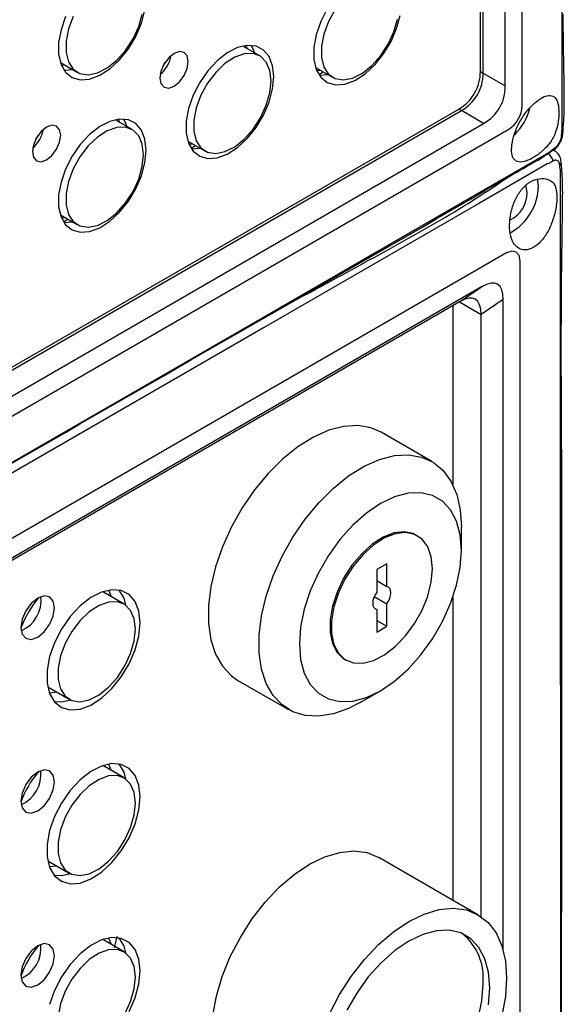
# Model space of a CAD drawing. Header units: millimetres. Extents: x 7320 to 8980, y -2461 to -1618.
# Tile 83 of 92: x 8678 to 8735, y -2131 to -2028. Entities that reach past the tile are written whole.
import ezdxf

# ---------------------------------------------------------------- set-up
doc = ezdxf.new("R2010")
doc.units = ezdxf.units.MM
doc.header["$LTSCALE"] = 3

msp = doc.modelspace()

# ---------------------------------------------------------------- linework, layer by layer
at = {"linetype": 'Continuous', "lineweight": 30}
for p, q in [((8730.15, -2037.22), (8730.15, -1917.19)), ((8728.38, -2035.13), (8728.38, -1944.43)), ((8725.77, -2033.62), (8725.77, -1945.85)), ((8726.06, -2033.79), (8726.06, -1946.01)), ((8702.66, -2031.98), (8700.89, -2030.96)), ((8701.35, -2031.22), (8701.23, -2030.9)), ((8681.78, -2032.67), (8683.55, -2033.69)), ((8681.9, -2032.99), (8682.23, -2032.93)), ((8682.16, -2033.47), (8683.04, -2033.4)), ((8708.51, -2033.2), (8710.28, -2034.22)), ((8708.63, -2033.52), (8708.96, -2033.47)), ((8708.84, -2033.93), (8709.3, -2033.66)), ((8708.89, -2034), (8709.77, -2033.93)), ((8725.77, -2033.62), (8726.06, -2033.79)), ((8726.06, -2033.79), (8728.38, -2035.13)), ((8568.65, -2126.96), (8723.5, -2037.56)), ((8568.93, -2127.12), (8723.78, -2037.72)), ((8723.5, -2037.56), (8723.78, -2037.72)), ((8726.11, -2039.07), (8723.78, -2037.72)), ((8568.73, -2129.92), (8726.11, -2039.07)), ((8689.3, -2039.69), (8687.53, -2038.67)), ((8687.98, -2038.94), (8687.86, -2038.61)), ((8566.1, -2133.56), (8728.74, -2039.67)), ((8695.14, -2040.92), (8696.91, -2041.94)), ((8695.26, -2041.24), (8695.6, -2041.18)), ((8695.47, -2041.65), (8695.94, -2041.38)), ((8695.52, -2041.72), (8696.41, -2041.65)), ((8731.85, -2045.63), (8731.75, -2044.85)), ((8681.78, -2048.63), (8683.55, -2049.65)), ((8681.9, -2048.95), (8682.23, -2048.9)), ((8682.11, -2049.36), (8682.58, -2049.09)), ((8682.16, -2049.43), (8683.04, -2049.36)), ((8728.52, -2052.61), (8565.89, -2146.5)), ((8729.94, -2220.88), (8729.94, -2053.43)), ((8725.9, -2056.17), (8568.51, -2147.03)), ((8723.57, -2057.75), (8725.9, -2056.17)), ((8723.57, -2057.75), (8568.72, -2147.14)), ((8723.57, -2057.75), (8725.85, -2059.06)), ((8728.17, -2057.48), (8725.85, -2059.06)), ((8728.17, -2125.67), (8728.17, -2057.48)), ((8722.88, -2058.15), (8722.88, -2076.88)), ((8725.85, -2122.12), (8725.85, -2059.06)), ((8720.68, -2074.45), (8715.38, -2071.39)), ((8723.79, -2083.76), (8723.79, -2081.32)), ((8719.19, -2082.25), (8719.05, -2082.17)), ((8715.97, -2085.17), (8714.91, -2085.78)), ((8715.97, -2087.53), (8715.97, -2085.17)), ((8714.91, -2085.78), (8714.91, -2088.14)), ((8714.91, -2086.92), (8715.97, -2087.53)), ((8688.45, -2089.38), (8686.22, -2088.09)), ((8714.66, -2088.59), (8715.97, -2089.35)), ((8722.88, -2088.71), (8722.88, -2120.39)), ((8715.97, -2091.7), (8715.97, -2089.35)), ((8714.66, -2089.81), (8714.91, -2089.96)), ((8714.91, -2089.96), (8714.91, -2092.32)), ((8714.91, -2091.09), (8715.97, -2091.7)), ((8714.91, -2092.32), (8715.97, -2091.7)), ((8711.55, -2095.16), (8711.69, -2095.24)), ((8700.38, -2097.37), (8705.68, -2100.43)), ((8680.47, -2098.05), (8682.7, -2099.34)), ((8680.63, -2098.66), (8681.39, -2098.58)), ((8713.18, -2099.69), (8715.3, -2098.46)), ((8688.45, -2107.59), (8686.22, -2106.3)), ((8680.47, -2116.26), (8682.7, -2117.55)), ((8725.52, -2121.91), (8715.13, -2115.91)), ((8680.63, -2116.87), (8681.39, -2116.79)), ((8688.45, -2125.8), (8686.22, -2124.51))]:
    msp.add_line(p, q, dxfattribs=at)
at = {"linetype": 'Continuous', "lineweight": 30, "flags": 128}
for points in [[(8734.34, -2039.65), (8734.34, -2039.65), (8734.34, -2038.02), (8734.34, -2031.48), (8734.34, -2005.35), (8734.35, -1900.84), (8734.34, -1783.06), (8734.34, -1783.06)], [(8682.33, -2027.86), (8681.85, -2029.24), (8681.6, -2030.58), (8681.6, -2031.81), (8681.85, -2032.87), (8682.33, -2033.7), (8683.01, -2034.24), (8683.87, -2034.49), (8684.85, -2034.41), (8685.9, -2034.02), (8686.97, -2033.33), (8687.99, -2032.39), (8688.91, -2031.24), (8689.69, -2029.94), (8690.27, -2028.57), (8690.64, -2027.21)], [(8683.13, -2027.85), (8682.64, -2029.16), (8682.39, -2030.45), (8682.39, -2031.63), (8682.64, -2032.62), (8683.13, -2033.37), (8683.83, -2033.82), (8684.69, -2033.96), (8685.66, -2033.76), (8686.68, -2033.25), (8687.68, -2032.45), (8688.6, -2031.42), (8689.39, -2030.21), (8689.99, -2028.92), (8690.36, -2027.6)], [(8709.74, -2027.06), (8709.06, -2028.4), (8708.58, -2029.77), (8708.33, -2031.12), (8708.33, -2032.35), (8708.58, -2033.41), (8709.06, -2034.23), (8709.74, -2034.78), (8710.6, -2035.02), (8711.58, -2034.94), (8712.63, -2034.55), (8713.69, -2033.86), (8714.72, -2032.92), (8715.64, -2031.77), (8716.42, -2030.48), (8717, -2029.11), (8717.37, -2027.74)], [(8710.56, -2027.12), (8709.86, -2028.38), (8709.37, -2029.7), (8709.12, -2030.98), (8709.12, -2032.16), (8709.37, -2033.15), (8709.86, -2033.9), (8710.56, -2034.36), (8711.42, -2034.49), (8712.39, -2034.3), (8713.41, -2033.78), (8714.41, -2032.98), (8715.33, -2031.95), (8716.11, -2030.75), (8716.71, -2029.45), (8717.09, -2028.14)], [(8704.13, -2034.16), (8704, -2033.01), (8703.64, -2032.06), (8703.05, -2031.37), (8702.28, -2030.97), (8701.35, -2030.89), (8700.33, -2031.12), (8699.26, -2031.67), (8698.21, -2032.49), (8697.23, -2033.54), (8696.38, -2034.77), (8695.69, -2036.11), (8695.21, -2037.49), (8694.97, -2038.83), (8694.97, -2040.06), (8695.21, -2041.12), (8695.69, -2041.95), (8696.38, -2042.49), (8697.23, -2042.73), (8698.21, -2042.66), (8699.26, -2042.26), (8700.33, -2041.58), (8701.35, -2040.63), (8702.28, -2039.48), (8703.05, -2038.19), (8703.64, -2036.82), (8704, -2035.45), (8704.13, -2034.16)], [(8702.15, -2031.69), (8701.87, -2031.04), (8701.78, -2030.88)], [(8695.18, -2032.58), (8695.07, -2031.99), (8694.74, -2031.62), (8694.26, -2031.53), (8693.69, -2031.73), (8693.13, -2032.18), (8692.64, -2032.83), (8692.32, -2033.58), (8692.21, -2034.3), (8692.32, -2034.89), (8692.64, -2035.26), (8693.13, -2035.35), (8693.69, -2035.16), (8694.26, -2034.7), (8694.74, -2034.05), (8695.07, -2033.31), (8695.18, -2032.58)], [(8703.85, -2034.61), (8703.72, -2033.52), (8703.35, -2032.64), (8702.75, -2032.03), (8701.97, -2031.74), (8701.04, -2031.77), (8700.04, -2032.13), (8699.02, -2032.79), (8698.06, -2033.71), (8697.19, -2034.84), (8696.5, -2036.1), (8696.01, -2037.41), (8695.75, -2038.7), (8695.75, -2039.88), (8696.01, -2040.87), (8696.5, -2041.62), (8697.19, -2042.07), (8698.06, -2042.21), (8699.02, -2042.01), (8700.04, -2041.5), (8701.04, -2040.7), (8701.97, -2039.67), (8702.75, -2038.46), (8703.35, -2037.16), (8703.72, -2035.85), (8703.85, -2034.61)], [(8692.74, -2032.67), (8692.74, -2032.67), (8692.55, -2033)], [(8681.82, -2040.3), (8681.7, -2039.71), (8681.38, -2039.34), (8680.9, -2039.24), (8680.33, -2039.44), (8679.76, -2039.9), (8679.28, -2040.55), (8678.96, -2041.29), (8678.85, -2042.01), (8678.96, -2042.6), (8679.28, -2042.97), (8679.76, -2043.07), (8680.33, -2042.87), (8680.9, -2042.41), (8681.38, -2041.76), (8681.7, -2041.02), (8681.82, -2040.3)], [(8690.76, -2041.87), (8690.64, -2040.72), (8690.27, -2039.77), (8689.69, -2039.08), (8688.91, -2038.69), (8687.99, -2038.6), (8686.97, -2038.84), (8685.9, -2039.38), (8684.85, -2040.2), (8683.87, -2041.26), (8683.01, -2042.49), (8682.33, -2043.83), (8681.85, -2045.2), (8681.6, -2046.55), (8681.6, -2047.78), (8681.85, -2048.84), (8682.33, -2049.66), (8683.01, -2050.21), (8683.87, -2050.45), (8684.85, -2050.37), (8685.9, -2049.98), (8686.97, -2049.29), (8687.99, -2048.35), (8688.91, -2047.2), (8689.69, -2045.91), (8690.27, -2044.54), (8690.64, -2043.17), (8690.76, -2041.87)], [(8688.79, -2039.4), (8688.51, -2038.75), (8688.41, -2038.6)], [(8690.49, -2042.33), (8690.36, -2041.23), (8689.99, -2040.36), (8689.39, -2039.75), (8688.6, -2039.45), (8687.68, -2039.48), (8686.68, -2039.84), (8685.66, -2040.5), (8684.69, -2041.42), (8683.83, -2042.55), (8683.13, -2043.81), (8682.64, -2045.13), (8682.39, -2046.41), (8682.39, -2047.59), (8682.64, -2048.58), (8683.13, -2049.33), (8683.83, -2049.79), (8684.69, -2049.92), (8685.66, -2049.73), (8686.68, -2049.21), (8687.68, -2048.41), (8688.6, -2047.38), (8689.39, -2046.18), (8689.99, -2044.88), (8690.36, -2043.57), (8690.49, -2042.33)], [(8679.38, -2040.39), (8679.38, -2040.39), (8679.19, -2040.72)], [(8560.24, -2141.79), (8560.24, -2141.79), (8561.65, -2140.97), (8567.31, -2137.7), (8589.94, -2124.64), (8680.45, -2072.39), (8690.06, -2066.85), (8724.82, -2046.78), (8732.93, -2042.1), (8732.93, -2042.1)], [(8732.76, -2043.3), (8732.76, -2043.3), (8731.34, -2044.12), (8725.69, -2047.39), (8703.06, -2060.45), (8612.55, -2112.7), (8600.43, -2119.69), (8567.62, -2138.64), (8559.94, -2143.07), (8559.94, -2143.07)], [(8734.17, -2243.68), (8734.17, -2243.68), (8734.17, -2242.05), (8734.17, -2235.51), (8734.17, -2209.38), (8734.18, -2104.87), (8734.17, -2090.87), (8734.17, -2052.99), (8734.17, -2044.12), (8734.17, -2044.12)], [(8730.68, -2046.31), (8730.56, -2045.67), (8730.51, -2045.59)], [(8729.94, -2053.43), (8729.83, -2052.87), (8729.52, -2052.52), (8729.06, -2052.43), (8728.52, -2052.61)], [(8715.38, -2071.39), (8714.31, -2070.92), (8712.94, -2070.69), (8711.46, -2070.78), (8709.9, -2071.19), (8708.28, -2071.9), (8706.66, -2072.91), (8705.07, -2074.19), (8703.54, -2075.7), (8702.11, -2077.42), (8700.82, -2079.31), (8699.69, -2081.31), (8698.76, -2083.38), (8698.04, -2085.48), (8697.55, -2087.55), (8697.3, -2089.54), (8697.3, -2091.42), (8697.55, -2093.13), (8698.04, -2094.63), (8698.76, -2095.9), (8699.69, -2096.89), (8700.38, -2097.37)], [(8713.18, -2099.69), (8711.96, -2100.31), (8710.37, -2100.87), (8708.84, -2101.12), (8707.41, -2101.05), (8706.12, -2100.66), (8705, -2099.95), (8704.06, -2098.96), (8703.34, -2097.7), (8702.85, -2096.19), (8702.6, -2094.48), (8702.6, -2092.61), (8702.85, -2090.61), (8703.34, -2088.54), (8704.06, -2086.44), (8705, -2084.37), (8706.12, -2082.37), (8707.41, -2080.49), (8708.84, -2078.77), (8710.37, -2077.25), (8711.96, -2075.97), (8713.59, -2074.96), (8715.2, -2074.25), (8716.76, -2073.84), (8718.25, -2073.75), (8719.61, -2073.99), (8720.82, -2074.53), (8721.85, -2075.38), (8722.68, -2076.52), (8723.29, -2077.9), (8723.66, -2079.52), (8723.79, -2081.32), (8723.79, -2081.32)], [(8723.79, -2083.76), (8723.66, -2082.14), (8723.27, -2080.71), (8722.65, -2079.52), (8721.8, -2078.61), (8720.75, -2078.01), (8719.54, -2077.73), (8718.2, -2077.78), (8716.77, -2078.16), (8715.3, -2078.86), (8713.83, -2079.86), (8712.4, -2081.13), (8711.06, -2082.63), (8709.85, -2084.31), (8708.8, -2086.12), (8707.95, -2088.01), (8707.33, -2089.91), (8706.94, -2091.79), (8706.82, -2093.56), (8706.94, -2095.19), (8707.33, -2096.62), (8707.95, -2097.8), (8708.8, -2098.71), (8709.85, -2099.32), (8711.06, -2099.6), (8712.4, -2099.55), (8713.83, -2099.16), (8715.3, -2098.46), (8716.77, -2097.46), (8718.2, -2096.19), (8719.54, -2094.7), (8720.75, -2093.02), (8721.8, -2091.21), (8722.65, -2089.32), (8723.27, -2087.41), (8723.66, -2085.54), (8723.79, -2083.76)], [(8719.05, -2082.17), (8718.73, -2082.01), (8717.78, -2081.82), (8716.72, -2081.94), (8715.59, -2082.38), (8714.44, -2083.11), (8713.34, -2084.11), (8712.32, -2085.31), (8711.45, -2086.67), (8710.76, -2088.13), (8710.27, -2089.61), (8710.03, -2091.04), (8710.03, -2092.37), (8710.27, -2093.52), (8710.76, -2094.44), (8711.45, -2095.1), (8711.55, -2095.16)], [(8720.75, -2085.68), (8720.62, -2084.44), (8720.26, -2083.39), (8719.66, -2082.6), (8718.88, -2082.09), (8717.93, -2081.9), (8716.86, -2082.02), (8715.73, -2082.46), (8714.58, -2083.2), (8713.48, -2084.19), (8712.47, -2085.39), (8711.59, -2086.76), (8710.9, -2088.21), (8710.42, -2089.69), (8710.17, -2091.13), (8710.17, -2092.45), (8710.42, -2093.6), (8710.9, -2094.52), (8711.59, -2095.18), (8712.47, -2095.53), (8713.48, -2095.57), (8714.58, -2095.28), (8715.73, -2094.69), (8716.86, -2093.83), (8717.93, -2092.72), (8718.88, -2091.43), (8719.66, -2090.01), (8720.26, -2088.54), (8720.62, -2087.07), (8720.75, -2085.68)], [(8715.97, -2089.35), (8716.15, -2089.07), (8716.28, -2088.77), (8716.36, -2088.48), (8716.39, -2088.2), (8716.36, -2087.95), (8716.28, -2087.75), (8716.15, -2087.61), (8715.97, -2087.53)], [(8681.18, -2089.78), (8681.04, -2089.08), (8680.66, -2088.64), (8680.09, -2088.53), (8679.41, -2088.76), (8678.73, -2089.31), (8678.16, -2090.08), (8677.78, -2090.96), (8677.64, -2091.82), (8677.78, -2092.53), (8678.16, -2092.97), (8678.73, -2093.08), (8679.41, -2092.84), (8680.09, -2092.3), (8680.66, -2091.52), (8681.04, -2090.64), (8681.18, -2089.78)], [(8690.13, -2091.36), (8690, -2090.13), (8689.61, -2089.13), (8688.99, -2088.39), (8688.16, -2087.97), (8687.18, -2087.88), (8686.1, -2088.14), (8684.96, -2088.71), (8683.85, -2089.58), (8682.81, -2090.7), (8681.9, -2092.01), (8681.17, -2093.43), (8680.66, -2094.89), (8680.4, -2096.32), (8680.4, -2097.62), (8680.66, -2098.75), (8681.17, -2099.62), (8681.9, -2100.2), (8682.81, -2100.46), (8683.85, -2100.38), (8684.96, -2099.96), (8686.1, -2099.23), (8687.18, -2098.23), (8688.16, -2097.01), (8688.99, -2095.64), (8689.61, -2094.18), (8690, -2092.73), (8690.13, -2091.36)], [(8687.14, -2088.62), (8686.85, -2087.97), (8686.83, -2087.93)], [(8687.92, -2087.92), (8688.42, -2088.78), (8688.62, -2089.49)], [(8714.91, -2088.14), (8714.74, -2088.42), (8714.61, -2088.71), (8714.52, -2089.01), (8714.49, -2089.29), (8714.52, -2089.54), (8714.61, -2089.74), (8714.74, -2089.88), (8714.91, -2089.96)], [(8689.64, -2092.01), (8689.51, -2090.92), (8689.14, -2090.04), (8688.54, -2089.44), (8687.75, -2089.14), (8686.83, -2089.17), (8685.83, -2089.53), (8684.81, -2090.19), (8683.84, -2091.11), (8682.98, -2092.24), (8682.28, -2093.5), (8681.79, -2094.81), (8681.54, -2096.1), (8681.54, -2097.28), (8681.79, -2098.27), (8682.28, -2099.02), (8682.98, -2099.47), (8683.84, -2099.61), (8684.81, -2099.41), (8685.83, -2098.9), (8686.83, -2098.1), (8687.75, -2097.07), (8688.54, -2095.86), (8689.14, -2094.57), (8689.51, -2093.25), (8689.64, -2092.01)], [(8682.88, -2099.43), (8681.9, -2099.65), (8681.16, -2099.61)], [(8690.13, -2109.57), (8690, -2108.34), (8689.61, -2107.34), (8688.99, -2106.6), (8688.16, -2106.18), (8687.18, -2106.09), (8686.1, -2106.34), (8684.96, -2106.92), (8683.85, -2107.79), (8682.81, -2108.91), (8681.9, -2110.22), (8681.17, -2111.64), (8680.66, -2113.1), (8680.4, -2114.53), (8680.4, -2115.83), (8680.66, -2116.96), (8681.17, -2117.83), (8681.9, -2118.41), (8682.81, -2118.67), (8683.85, -2118.59), (8684.96, -2118.17), (8686.1, -2117.44), (8687.18, -2116.44), (8688.16, -2115.22), (8688.99, -2113.85), (8689.61, -2112.39), (8690, -2110.94), (8690.13, -2109.57)], [(8687.14, -2106.83), (8686.85, -2106.18), (8686.83, -2106.14)], [(8687.92, -2106.12), (8688.42, -2106.99), (8688.62, -2107.7)], [(8681.18, -2107.99), (8681.04, -2107.29), (8680.66, -2106.85), (8680.09, -2106.73), (8679.41, -2106.97), (8678.73, -2107.52), (8678.16, -2108.29), (8677.78, -2109.17), (8677.64, -2110.03), (8677.78, -2110.73), (8678.16, -2111.18), (8678.73, -2111.29), (8679.41, -2111.05), (8680.09, -2110.51), (8680.66, -2109.73), (8681.04, -2108.85), (8681.18, -2107.99)], [(8689.64, -2110.22), (8689.51, -2109.13), (8689.14, -2108.25), (8688.54, -2107.64), (8687.75, -2107.35), (8686.83, -2107.38), (8685.83, -2107.74), (8684.81, -2108.4), (8683.84, -2109.32), (8682.98, -2110.45), (8682.28, -2111.71), (8681.79, -2113.02), (8681.54, -2114.31), (8681.54, -2115.49), (8681.79, -2116.48), (8682.28, -2117.23), (8682.98, -2117.68), (8683.84, -2117.82), (8684.81, -2117.62), (8685.83, -2117.11), (8686.83, -2116.31), (8687.75, -2115.28), (8688.54, -2114.07), (8689.14, -2112.77), (8689.51, -2111.46), (8689.64, -2110.22)], [(8697.62, -2134.39), (8697.75, -2132.46), (8698.12, -2130.44), (8698.74, -2128.37), (8699.58, -2126.3), (8700.63, -2124.28), (8701.85, -2122.37), (8703.22, -2120.61), (8704.71, -2119.04), (8706.27, -2117.7), (8707.88, -2116.63), (8709.48, -2115.85), (8711.04, -2115.38), (8712.53, -2115.23), (8713.9, -2115.41), (8715.13, -2115.91)], [(8682.88, -2117.64), (8681.9, -2117.85), (8681.16, -2117.82)], [(8709.98, -2132.3), (8711.02, -2130.28), (8712.24, -2128.37), (8713.62, -2126.61), (8715.1, -2125.04), (8716.67, -2123.7), (8718.27, -2122.63), (8719.87, -2121.85), (8721.44, -2121.38), (8722.93, -2121.23), (8724.3, -2121.41), (8725.52, -2121.91), (8726.57, -2122.72), (8727.41, -2123.82), (8728.02, -2125.18), (8728.4, -2126.77), (8728.52, -2128.55), (8728.4, -2130.48), (8728.02, -2132.5)], [(8726.76, -2129.57), (8726.63, -2127.94), (8726.24, -2126.52), (8725.62, -2125.33), (8724.77, -2124.42), (8723.72, -2123.82), (8722.51, -2123.54), (8721.17, -2123.59), (8719.74, -2123.97), (8718.27, -2124.67), (8716.8, -2125.67), (8715.37, -2126.94), (8714.03, -2128.43), (8712.82, -2130.11), (8711.77, -2131.92)], [(8690.13, -2127.77), (8690, -2126.55), (8689.61, -2125.55), (8688.99, -2124.81), (8688.16, -2124.39), (8687.18, -2124.3), (8686.1, -2124.55), (8684.96, -2125.13), (8683.85, -2126), (8682.81, -2127.12), (8681.9, -2128.43), (8681.17, -2129.85), (8680.66, -2131.31)], [(8687.14, -2125.04), (8686.85, -2124.39), (8686.83, -2124.35)], [(8687.92, -2124.33), (8688.42, -2125.2), (8688.62, -2125.91)], [(8681.18, -2126.2), (8681.04, -2125.5), (8680.66, -2125.05), (8680.09, -2124.94), (8679.41, -2125.18), (8678.73, -2125.72), (8678.16, -2126.5), (8677.78, -2127.38), (8677.64, -2128.24), (8677.78, -2128.94), (8678.16, -2129.38), (8678.73, -2129.5), (8679.41, -2129.26), (8680.09, -2128.72), (8680.66, -2127.94), (8681.04, -2127.06), (8681.18, -2126.2)], [(8689.64, -2128.43), (8689.51, -2127.34), (8689.14, -2126.46), (8688.54, -2125.85), (8687.75, -2125.56), (8686.83, -2125.59), (8685.83, -2125.95), (8684.81, -2126.61), (8683.84, -2127.53), (8682.98, -2128.66), (8682.28, -2129.92), (8681.79, -2131.23), (8681.54, -2132.52)], [(8688.99, -2132.05), (8689.61, -2130.6), (8690, -2129.15), (8690.13, -2127.77)], [(8688.54, -2132.28), (8689.14, -2130.98), (8689.51, -2129.67), (8689.64, -2128.43)], [(8711.93, -2144.64), (8712.11, -2144.72), (8713.32, -2145), (8714.66, -2144.95), (8716.09, -2144.56), (8717.56, -2143.86), (8719.04, -2142.86), (8720.47, -2141.59), (8721.81, -2140.1), (8723.02, -2138.42), (8724.06, -2136.61), (8724.91, -2134.72), (8725.54, -2132.81), (8725.92, -2130.94), (8726.05, -2129.16)], [(8726.63, -2131.35), (8726.76, -2129.57)]]:
    msp.add_lwpolyline(points, dxfattribs=at)
at = {"linetype": 'Continuous', "lineweight": 30}
for centre, radius, start, end in [((8690.05, -2031.33), 3.39, 310.4465, 349.559), ((8727.08, -2037.08), 3.07, 302.6055, 357.3945), ((8724.68, -2035.7), 6.53, 315.8488, 344.3022), ((8676.68, -2039.05), 3.39, 310.4465, 349.559), ((8733.94, -2040.13), 0.466, 311.6553, 353.1939), ((8731.92, -2043.33), 1.5, 13.0143, 50.3897), ((8733.16, -2041.5), 0.461, 301.6875, 348.5203), ((8733.87, -2043.11), 0.366, 306.369, 2.2064), ((8726.1, -2045.49), 5.75, 299.1167, 358.5512), ((8727.38, -2046.23), 3.3, 297.2031, 358.593), ((8676.29, -2089), 3.47, 293.5559, 6.6397), ((8687.99, -2095.76), 11.04, 140.7122, 159.6281), ((8687.99, -2113.96), 11.04, 140.3606, 159.631), ((8676.28, -2107.21), 3.47, 293.5823, 6.4231), ((8708.56, -2129.94), 21.62, 164.5961, 167.7841), ((8720.05, -2128.53), 6.03, 353.9534, 50.2821), ((8687.99, -2132.17), 11.04, 140.3604, 159.6312), ((8676.28, -2125.41), 3.47, 293.5823, 6.4231)]:
    msp.add_arc(centre, radius, start, end, dxfattribs=at)
for centre, major_axis, ratio, start_param, end_param in [((8720.27, -2033.07), (4.9, -2.83), 0.883772, 5.811731, 6.755397), ((8720.56, -2033.23), (4.9, -2.83), 0.883772, 5.811731, 6.755397), ((8722.88, -2034.58), (4.9, -2.83), 0.883772, 5.811731, 6.755397), ((8722.67, -2064.39), (4.9, 8.49), 0.294623, 5.811322, 6.754988), ((8720.34, -2065.96), (4.9, 8.49), 0.294623, 5.811322, 6.754988)]:
    msp.add_ellipse(centre, major_axis=major_axis, ratio=ratio, start_param=start_param, end_param=end_param, dxfattribs=at)
for points, knots in [([(8734.4, -2040.19), (8734.44, -2039.71), (8734.54, -2038.43), (8734.58, -2035.99), (8734.49, -2032.32), (8734.45, -2029.44), (8734.45, -2027.7), (8734.45, -2027.61)], [0, 0, 0, 0, 0.11822, 0.317498, 0.582759, 0.98051, 1, 1, 1, 1]), ([(8734, -2037.89), (8733.98, -2037.57), (8733.94, -2036.91), (8733.62, -2036.32), (8733.11, -2036.07), (8732.41, -2036.22), (8731.58, -2036.76), (8730.73, -2037.62), (8729.96, -2038.68), (8729.41, -2039.87), (8729.08, -2041.03), (8729, -2042.02), (8729.17, -2042.74), (8729.61, -2043.12), (8730.3, -2043.12), (8731.17, -2042.75), (8732.13, -2042.1), (8733.03, -2041.21), (8733.67, -2040.07), (8733.95, -2038.88), (8733.98, -2038.2), (8734, -2037.89)], [0, 0, 0, 0, 0.051964, 0.103882, 0.157046, 0.211889, 0.26671, 0.320269, 0.372941, 0.426034, 0.47926, 0.531845, 0.585193, 0.639795, 0.694792, 0.748303, 0.79988, 0.851239, 0.903791, 0.956169, 1, 1, 1, 1]), ([(8733.43, -2041.87), (8733.56, -2041.76), (8733.86, -2041.51), (8734.2, -2040.95), (8734.38, -2040.48), (8734.39, -2040.23), (8734.39, -2040.19)], [0, 0, 0, 0, 0.263935, 0.601244, 0.930662, 1, 1, 1, 1]), ([(8734.25, -2040.48), (8734.27, -2040.22), (8734.29, -2039.95), (8734.34, -2039.65), (8734.34, -2039.65)], [0, 0, 0, 0, 0.999945, 1, 1, 1, 1]), ([(8733.61, -2041.59), (8733.65, -2041.56), (8733.76, -2041.46), (8733.93, -2041.26), (8734.08, -2041), (8734.2, -2040.73), (8734.23, -2040.56), (8734.25, -2040.48)], [0, 0, 0, 0, 0.1498749, 0.3620834, 0.5768678, 0.790803, 1, 1, 1, 1]), ([(8565.78, -2138.71), (8596.4, -2121.06), (8642.6, -2094.42), (8696.46, -2063.19), (8720.95, -2049.23), (8730.24, -2043.74), (8732.23, -2042.68), (8733.08, -2042.05), (8733.36, -2041.84)], [0, 0, 0, 0, 0.5474053, 0.8262536, 0.9656777, 0.9831057, 0.9943661, 1, 1, 1, 1]), ([(8732.93, -2042.1), (8732.93, -2042.1), (8733.17, -2041.91), (8733.39, -2041.75), (8733.61, -2041.59)], [0, 0, 0, 0, 0.000061, 1, 1, 1, 1]), ([(8733.41, -2041.87), (8733.42, -2041.87), (8733.49, -2041.87), (8733.53, -2041.92), (8733.57, -2041.96)], [0, 0, 0, 0, 0.161214, 1, 1, 1, 1]), ([(8734.23, -2043.11), (8734.2, -2042.92), (8734.14, -2042.57), (8733.89, -2042.16), (8733.66, -2042.01), (8733.57, -2041.96)], [0, 0, 0, 0, 0.401914, 0.777438, 1, 1, 1, 1]), ([(8733.38, -2043), (8733.18, -2043.12), (8732.98, -2043.25), (8732.76, -2043.3), (8732.76, -2043.3)], [0, 0, 0, 0, 0.999932, 1, 1, 1, 1]), ([(8734.09, -2043.41), (8734.07, -2043.35), (8734.05, -2043.2), (8733.94, -2043.03), (8733.78, -2042.92), (8733.59, -2042.9), (8733.45, -2042.96), (8733.38, -2043)], [0, 0, 0, 0, 0.149123, 0.361718, 0.576574, 0.790497, 1, 1, 1, 1]), ([(8734.23, -2244.15), (8734.27, -2243.61), (8734.38, -2242.19), (8734.37, -2239.61), (8734.24, -2235.25), (8734.29, -2229.64), (8734.22, -2191.6), (8734.23, -2139.15), (8734.36, -2083.49), (8734.2, -2058.22), (8734.37, -2049.19), (8734.4, -2045.08), (8734.28, -2043.68), (8734.23, -2043.1)], [0, 0, 0, 0, 0.008373, 0.021975, 0.038224, 0.072199, 0.106314, 0.60528, 0.854763, 0.938964, 0.98032, 0.991745, 1, 1, 1, 1]), ([(8734.17, -2044.12), (8734.17, -2044.12), (8734.13, -2043.92), (8734.11, -2043.66), (8734.09, -2043.41)], [0, 0, 0, 0, 0.000068, 1, 1, 1, 1]), ([(8705.62, -2057.98), (8706.98, -2057.25), (8711.03, -2055.07), (8717.71, -2051.41), (8724.14, -2047.75), (8727.62, -2045.39), (8728.7, -2044.66)], [0, 0, 0, 0, 0.171194, 0.509286, 0.846672, 1, 1, 1, 1]), ([(8733.79, -2046.75), (8733.77, -2046.42), (8733.73, -2045.77), (8733.36, -2045.14), (8732.67, -2044.81), (8731.72, -2044.81), (8730.78, -2045.25), (8729.96, -2046.06), (8729.33, -2047.16), (8728.93, -2048.43), (8728.78, -2049.74), (8728.9, -2050.89), (8729.27, -2051.75), (8729.86, -2052.25), (8730.65, -2052.35), (8731.49, -2052.01), (8732.29, -2051.27), (8732.96, -2050.22), (8733.46, -2048.97), (8733.74, -2047.74), (8733.77, -2047.05), (8733.79, -2046.75)], [0, 0, 0, 0, 0.052746, 0.105435, 0.157777, 0.210107, 0.263008, 0.31428, 0.366054, 0.419744, 0.474765, 0.529309, 0.582569, 0.635129, 0.688416, 0.741372, 0.794154, 0.847807, 0.902667, 0.957457, 1, 1, 1, 1])]:
    msp.add_open_spline(points, degree=3, knots=knots, dxfattribs=at)

doc.saveas('drawing.dxf')
